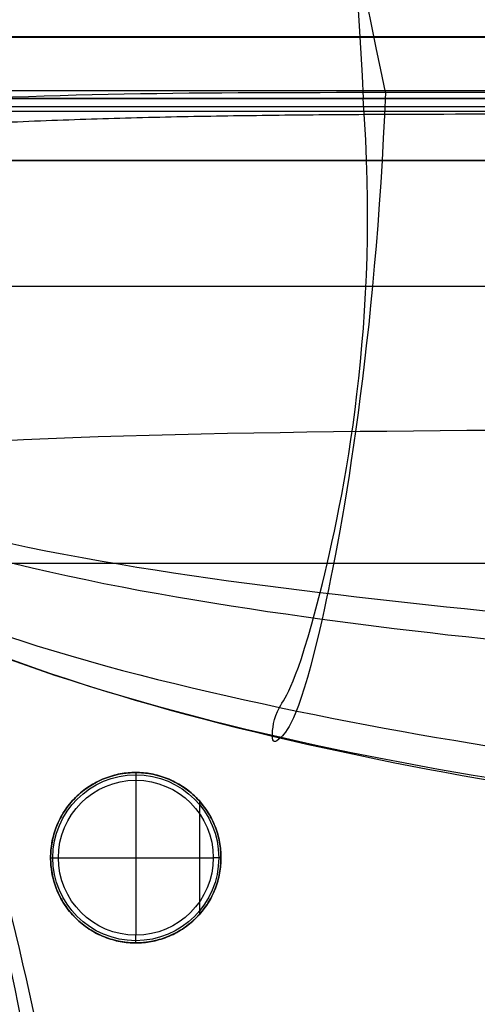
# Model space of a CAD drawing. Header units: millimetres. Extents: x -500 to 500, y -409 to 409.
# Tile 53 of 85: x -321 to -262, y 192 to 319. Entities that reach past the tile are written whole.
import ezdxf

# ---------------------------------------------------------------- set-up
doc = ezdxf.new("R2010")
doc.units = ezdxf.units.MM
doc.header["$MEASUREMENT"] = 0
doc.layers.add('Legs', color=7, linetype='Continuous', true_color=0x000000)
doc.layers.add('Nakki 1 seater', color=7, linetype='Continuous', true_color=0x61b46a)

msp = doc.modelspace()

# ---------------------------------------------------------------- linework, layer by layer
at = {"layer": 'Legs'}
for p, q in [((-306, 220.87), (-306, 200.87)), ((-297.79, 218.19, 5), (-297.79, 203.55, 5)), ((-297.79, 218.19, 5), (-297.79, 203.55, 5)), ((-316, 210.87), (-296, 210.87))]:
    msp.add_line(p, q, dxfattribs=at)
for centre, radius in [((-306, 210.87, 1), 11), ((-306, 210.87, 0.29), 10.71), ((-306, 210.87), 10)]:
    msp.add_circle(centre, radius, dxfattribs=at)
for points, knots in [([(-306, 199.87, 5), (-295, 199.87, 5), (-295, 210.87, 5), (-295, 221.87, 5), (-306, 221.87, 5), (-317, 221.87, 5), (-317, 210.87, 5), (-317, 199.87, 5), (-306, 199.87, 5)], [0, 0, 0, 17.27876, 17.27876, 34.557519, 34.557519, 51.836279, 51.836279, 69.115038, 69.115038, 69.115038]), ([(-306, 199.87, 270), (-317, 199.87, 270), (-317, 210.87, 270), (-317, 221.87, 270), (-306, 221.87, 270), (-295, 221.87, 270), (-295, 210.87, 270), (-295, 199.87, 270), (-306, 199.87, 270)], [-69.115038, -69.115038, -69.115038, -51.836279, -51.836279, -34.557519, -34.557519, -17.27876, -17.27876, 0, 0, 0]), ([(-306, 199.87, 163.5), (-295, 199.87, 163.5), (-295, 210.87, 163.5), (-295, 221.87, 163.5), (-306, 221.87, 163.5), (-317, 221.87, 163.5), (-317, 210.87, 163.5), (-317, 199.87, 163.5), (-306, 199.87, 163.5)], [0, 0, 0, 17.27876, 17.27876, 34.557519, 34.557519, 51.836279, 51.836279, 69.115038, 69.115038, 69.115038]), ([(-306, 199.87, 5), (-295, 199.87, 5), (-295, 210.87, 5), (-295, 221.87, 5), (-306, 221.87, 5), (-317, 221.87, 5), (-317, 210.87, 5), (-317, 199.87, 5), (-306, 199.87, 5)], [0, 0, 0, 17.27876, 17.27876, 34.557519, 34.557519, 51.836279, 51.836279, 69.115038, 69.115038, 69.115038])]:
    msp.add_rational_spline(points, [1, 0.707106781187, 1, 0.707106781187, 1, 0.707106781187, 1, 0.707106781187, 1], degree=2, knots=knots, dxfattribs=at)
for points in [[(-306, 221.87, 270), (-306, 221.87, 137.5), (-306, 221.87, 5)], [(-306, 221.87, 5), (-306, 221.87, 3), (-306, 221.87, 1)], [(-317, 210.87, 270), (-317, 210.87, 137.5), (-317, 210.87, 5)], [(-317, 210.87, 5), (-317, 210.87, 3), (-317, 210.87, 1)], [(-295, 210.87, 270), (-295, 210.87, 137.5), (-295, 210.87, 5)], [(-295, 210.87, 5), (-295, 210.87, 3), (-295, 210.87, 1)], [(-306, 199.87, 270), (-306, 199.87, 137.5), (-306, 199.87, 5)], [(-306, 199.87, 5), (-306, 199.87, 3), (-306, 199.87, 1)]]:
    msp.add_open_spline(points, degree=2, dxfattribs=at)
for points in [[(-306, 221.87, 1), (-306, 221.87), (-306, 220.87)], [(-317, 210.87, 1), (-317, 210.87), (-316, 210.87)], [(-295, 210.87, 1), (-295, 210.87), (-296, 210.87)], [(-306, 199.87, 1), (-306, 199.87), (-306, 200.87)]]:
    msp.add_rational_spline(points, [1, 0.707106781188, 1], degree=2, dxfattribs=at)
at = {"layer": 'Nakki 1 seater'}
for points, degree in [([(-402.5, 308.87, 570.79), (-388.17, 361.72, 570.86), (-292.68, 397.48, 570.39), (-147.51, 405.93, 570.44), (0, 410.1, 570.51), (147.47, 407.97, 570.8), (292.61, 400.12, 570.86), (388.05, 361.72, 570.86), (402.5, 308.87, 570.79)], 3), ([(-402.5, 308.87, 476.95), (-389.51, 361.6, 480.14), (-290.71, 397.85, 476.56), (-146.17, 405.08, 474.6), (0, 406.95, 474.06), (146.13, 404.53, 474.6), (290.7, 398.38, 476.56), (389.45, 361.58, 480.14), (402.5, 308.87, 476.95)], 3), ([(-402.5, 308.87, 662.99), (-389.51, 361.6, 661.57), (-290.71, 396.44, 663.28), (-146.17, 403.1, 665.43), (0, 405.64, 666.34), (146.13, 403.49, 666.87), (290.62, 398.95, 665.15), (389.39, 361.6, 661.57), (402.5, 308.87, 662.99)], 3), ([(-273.77, 309.67, 319.84), (-280.26, 340.73, 327.16), (-287.33, 388.17, 375), (-292.02, 390.45, 479.23), (-292.53, 389.99, 570.86), (-292.02, 389.3, 660.42), (-287.33, 385.87, 766.71), (-277.98, 340.54, 814.45), (-276.66, 308.87, 819.76)], 3), ([(-401.98, 308.87, 386.23), (-391.65, 357.05, 386.2), (-282.7, 382.24, 378.83), (-141.16, 386.71, 377.26), (0, 387.58, 376.4), (141.12, 385.44, 377.26), (281.69, 381.83, 378.83), (392.53, 356.99, 384.68), (401.98, 308.87, 386.23)], 3), ([(-401.35, 308.87, 748.06), (-391.57, 357.05, 755.88), (-281.75, 380.59, 762.41), (-141.16, 383.05, 763.32), (0, 384.29, 764.78), (141.12, 382.28, 763.68), (281.67, 381.08, 762.88), (391.48, 357.05, 755.88), (401.35, 308.87, 748.06)], 3), ([(-340.38, 316.8, 820.34), (-113.46, 316.8, 820.34), (113.46, 316.8, 820.34), (340.38, 316.8, 820.34)], 3), ([(-340.26, 316.87, 325), (-113.42, 316.87, 325), (113.42, 316.87, 325), (340.26, 316.87, 325)], 3), ([(-402.5, -401.13, 442.11), (-356.41, -381.3, 441.67), (-311.8, -300.25, 445.83), (-310.34, -169.44, 443.37), (-309.34, -42.27, 442.58), (-311.87, 84.55, 443.15), (-319.45, 216.33, 444.31), (-358.41, 294.8, 443.01), (-402.5, 308.87, 442.49)], 3), ([(-402.5, -401.13, 546.77), (-356.41, -380.11, 546.21), (-309.69, -301.45, 553.94), (-306.24, -171.02, 552.5), (-304.2, -42.29, 552.24), (-307.29, 86.25, 552.39), (-315.88, 217.24, 553.82), (-358.72, 294.24, 549.18), (-402.5, 308.87, 546.76)], 3), ([(-402.5, -401.13, 630.8), (-356.81, -381.52, 633.12), (-315.72, -299.85, 639.53), (-310.68, -169.03, 638.63), (-309.84, -42.28, 638.88), (-310.96, 84.19, 638.63), (-316.68, 215.75, 639.51), (-359.15, 295.2, 632.39), (-402.5, 308.87, 630.8)], 3), ([(-402.5, 308.87, 476.95), (-384.51, 257.76, 477.18), (-286.47, 217.05, 471.94), (-144.07, 212.21, 469.53), (0, 211.37, 468.72), (144.02, 212.88, 469.53), (286.39, 217.05, 471.94), (384.42, 257.76, 477.18), (402.5, 308.87, 476.95)], 3), ([(-402.5, 308.87, 570.79), (-383.1, 257.64, 566.62), (-288.57, 217.96, 565.73), (-145.49, 210.09, 565.18), (0, 208.82, 565.06), (145.44, 210.26, 565.18), (288.48, 217.08, 565.73), (382.99, 257.64, 566.62), (402.5, 308.87, 570.79)], 3), ([(-402.5, 308.87, 662.99), (-384.29, 257.72, 657.15), (-286.84, 223.12, 659.83), (-144.31, 214.16, 660.33), (0, 213.3, 660.69), (144.27, 214.16, 660.33), (286.76, 219.6, 659.83), (384.18, 257.72, 657.15), (402.5, 308.87, 662.99)], 3), ([(-401.98, 308.87, 386.23), (-385.16, 260.98, 382.49), (-278.52, 235.9, 376.73), (-139.15, 232.96, 375.96), (0, 231.61, 374.09), (139.11, 233.13, 375.96), (277.5, 235.9, 376.73), (387.21, 262.58, 382.98), (401.98, 308.87, 386.23)], 3), ([(-401.35, 308.87, 748.06), (-386.56, 261.39, 751.58), (-278.29, 241.01, 757.5), (-139.41, 235.07, 757.61), (0, 235.25, 758.7), (139.39, 235.07, 757.61), (278.2, 240.13, 757.5), (386.47, 261.39, 751.58), (401.35, 308.87, 748.06)], 3), ([(393.28, 308.87, 811.55), (377.52, 308.87, 819.05), (271.45, 308.87, 820), (143.28, 308.87, 820), (0, 308.87, 820), (-143.33, 308.87, 820), (-271.54, 308.87, 820), (-377.52, 308.87, 819.05), (-393.28, 308.87, 811.55)], 3), ([(-390.44, 296.81, 317.53), (-365.88, 309.67, 319.05), (-271.44, 309.67, 320.1), (-143.76, 309.69, 320.1), (0, 309.67, 320.1), (143.86, 309.77, 320.1), (271.44, 309.67, 320.1), (365.88, 309.67, 319.05), (390.44, 296.81, 317.53)], 3), ([(-340.38, 309.89, 811.39), (-113.46, 309.89, 811.39), (113.46, 309.89, 811.39), (340.38, 309.89, 811.39)], 3), ([(-340.26, 308.87, 317), (-113.42, 308.87, 317), (113.42, 308.87, 317), (340.26, 308.87, 317)], 3), ([(-340.26, 308.87, 333), (-113.42, 308.87, 333), (113.42, 308.87, 333), (340.26, 308.87, 333)], 3), ([(-273.77, 309.67, 319.84), (-275.08, 277.47, 325.64), (-283.19, 230.99, 372.92), (-287.94, 225.41, 474.58), (-288.53, 225.92, 565.87), (-288.07, 230.35, 657.1), (-283.87, 234.37, 761.19), (-274.41, 280.05, 809.97), (-276.66, 308.87, 819.76)], 3), ([(-340.38, 307.85, 827.26), (-113.46, 307.85, 827.26), (113.46, 307.85, 827.26), (340.38, 307.85, 827.26)], 3), ([(-339.78, 307.26, 317.16), (-113.26, 307.26, 317.16), (113.26, 307.26, 317.16), (339.78, 307.26, 317.16)], 3), ([(-340.38, 300.93, 818.3), (-113.46, 300.93, 818.3), (113.46, 300.93, 818.3), (340.38, 300.93, 818.3)], 3), ([(-340.26, 300.87, 325), (-113.42, 300.87, 325), (113.42, 300.87, 325), (340.26, 300.87, 325)], 3), ([(-340.26, 300.87, 325), (-113.42, 300.87, 325), (113.42, 300.87, 325), (340.26, 300.87, 325)], 3), ([(333.07, 284.59, 283.82), (0, 284.59, 283.82), (-333.07, 284.59, 283.82)], 2), ([(322.5, 248.87, 270), (107.5, 248.87, 270), (-107.5, 248.87, 270), (-322.5, 248.87, 270)], 3)]:
    msp.add_open_spline(points, degree=degree, dxfattribs=at)
for points, knots in [([(-340.26, 304.71, 331.84), (-339.06, 304.81, 331.9), (-337.85, 304.9, 331.95), (-336.65, 304.99, 332), (-332.77, 305.27, 332.15), (-328.81, 305.51, 332.26), (-321.03, 305.9, 332.43), (-317.09, 306.06, 332.49), (-309.27, 306.32, 332.59), (-305.36, 306.43, 332.62), (-297.53, 306.6, 332.67), (-293.61, 306.66, 332.69), (-285.78, 306.76, 332.72), (-281.87, 306.8, 332.73), (-274.04, 306.85, 332.74), (-270.12, 306.86, 332.74), (-258.38, 306.89, 332.75), (-250.54, 306.88, 332.75), (-242.71, 306.87, 332.75), (-210.98, 306.85, 332.74), (-179.24, 306.87, 332.75), (-147.5, 306.89, 332.75), (-115.04, 306.91, 332.76), (-82.58, 306.93, 332.76), (-50.13, 306.94, 332.76), (-16.72, 306.95, 332.77), (16.69, 306.95, 332.77), (50.1, 306.94, 332.76), (82.56, 306.93, 332.76), (115.02, 306.9, 332.76), (147.48, 306.88, 332.75), (179.22, 306.86, 332.74), (210.95, 306.84, 332.74), (242.69, 306.87, 332.75), (250.5, 306.87, 332.75), (258.31, 306.88, 332.75), (270.03, 306.85, 332.74), (273.94, 306.83, 332.74), (281.75, 306.78, 332.72), (285.65, 306.74, 332.71), (293.47, 306.62, 332.68), (297.37, 306.55, 332.66), (305.18, 306.36, 332.6), (309.09, 306.24, 332.56), (316.88, 305.94, 332.45), (320.81, 305.76, 332.38), (328.57, 305.33, 332.18), (332.51, 305.06, 332.05), (336.38, 304.75, 331.86), (337.67, 304.65, 331.8), (338.97, 304.54, 331.73), (340.26, 304.42, 331.65)], [0, 0, 0, 0, 3.626321, 3.626321, 3.626321, 15.324511, 15.324511, 27.042064, 27.042064, 38.803648, 38.803648, 50.565683, 50.565683, 62.326256, 62.326256, 74.086942, 74.086942, 97.608313, 97.608313, 97.608313, 192.822184, 192.822184, 192.822184, 290.195663, 290.195663, 290.195663, 390.426088, 390.426088, 390.426088, 487.799598, 487.799598, 487.799598, 583.013402, 583.013402, 583.013402, 606.475577, 606.475577, 618.206729, 618.206729, 629.937923, 629.937923, 641.671355, 641.671355, 653.404991, 653.404991, 665.094571, 665.094571, 676.763516, 676.763516, 676.763516, 680.661155, 680.661155, 680.661155, 680.661155]), ([(-398.4, 250.02, 331.87), (-389.94, 254.83, 353.12), (-357.7, 265.75, 400.17), (-242.22, 265.97, 405.97), (-147.3, 267.4, 407.15), (-50.83, 268.48, 407.12), (50.81, 268.47, 407.12), (147.28, 267.39, 407.15), (242.2, 265.96, 405.97), (357.74, 265.74, 400.17), (389.78, 254.54, 353.04), (398.21, 249.7, 331.75)], [7.615551, 7.615551, 7.615551, 7.615551, 77.777778, 155.555556, 233.333333, 311.111111, 388.888889, 466.666667, 544.444444, 622.222222, 692.511774, 692.511774, 692.511774, 692.511774])]:
    msp.add_open_spline(points, degree=3, knots=knots, dxfattribs=at)

doc.saveas('drawing.dxf')
